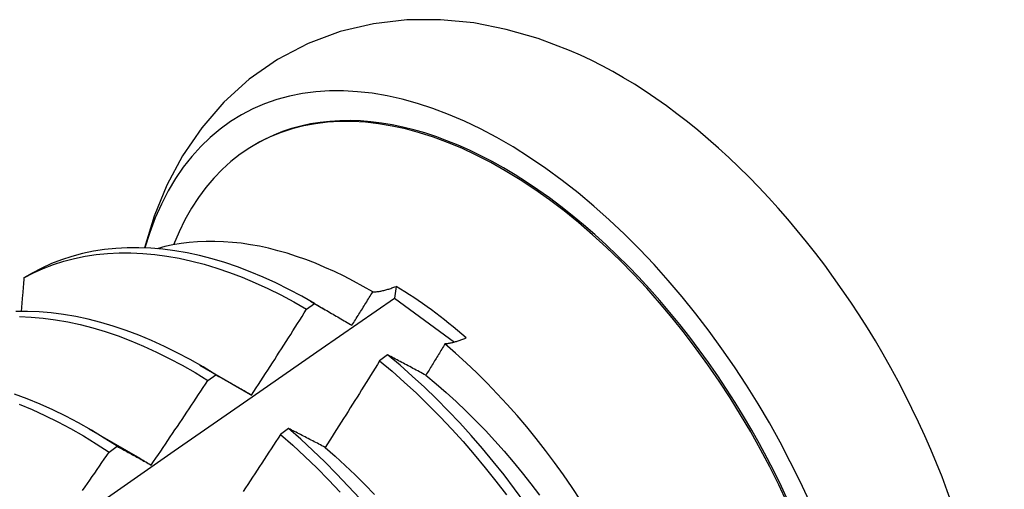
# Model space of a CAD drawing. Header units: inches. Extents: x 20 to 233, y 20 to 138.
# Tile 81 of 109: x 208.251 to 208.56, y 85.843 to 85.991. Entities that reach past the tile are written whole.
import ezdxf

# ---------------------------------------------------------------- set-up
doc = ezdxf.new("R2010")
doc.units = ezdxf.units.IN
doc.header["$MEASUREMENT"] = 0
doc.layers.add('Visible Edges(ANSI)', color=7, linetype='Continuous', lineweight=25)

msp = doc.modelspace()

# ---------------------------------------------------------------- linework, layer by layer
at = {"layer": 'Visible Edges(ANSI)'}
for p, q in [((208.32458, 85.95145), (208.32505, 85.95172)), ((208.25454, 85.91111), (208.25196, 85.90962)), ((208.36884, 85.90694), (208.36837, 85.90323)), ((208.34073, 85.89974), (208.34324, 85.90154)), ((208.34198, 85.90228), (208.34658, 85.89961)), ((208.36837, 85.90323), (208.38719, 85.8894)), ((208.36621, 85.8854), (208.36369, 85.88354)), ((208.30718, 85.88224), (208.32313, 85.87301)), ((208.30972, 85.87738), (208.31223, 85.87919)), ((208.32314, 85.87298), (208.32347, 85.87279)), ((208.27238, 85.8622), (208.28833, 85.85297)), ((208.33507, 85.8623), (208.33255, 85.86043)), ((208.2787, 85.85489), (208.28121, 85.85672))]:
    msp.add_line(p, q, dxfattribs=at)
at = {"layer": 'Visible Edges(ANSI)', "flags": 128}
for points in [[(208.42337, 85.98103), (208.41354, 85.98474), (208.40349, 85.98764), (208.39324, 85.98965), (208.38281, 85.99068), (208.37226, 85.99063), (208.36171, 85.98941), (208.3513, 85.98695), (208.3412, 85.98319), (208.33162, 85.97817), (208.32275, 85.97199), (208.31477, 85.96478), (208.30779, 85.95672), (208.3018, 85.94796), (208.29684, 85.93869), (208.29285, 85.92902), (208.28977, 85.91903)], [(208.36151, 85.90518), (208.35851, 85.90692), (208.35551, 85.90856), (208.35251, 85.91011), (208.34951, 85.91156), (208.34651, 85.91291), (208.34352, 85.91417), (208.34054, 85.91532), (208.33758, 85.91636), (208.33464, 85.91731), (208.33171, 85.91814), (208.32881, 85.91888), (208.32593, 85.91951), (208.32307, 85.92003), (208.32024, 85.92045), (208.31743, 85.92076), (208.31466, 85.92097), (208.31191, 85.92107), (208.3092, 85.92106), (208.30652, 85.92094), (208.30389, 85.92072), (208.30129, 85.92039), (208.29875, 85.91996), (208.29625, 85.91942), (208.2938, 85.91877)], [(208.25196, 85.90962), (208.25495, 85.91117), (208.25803, 85.91255), (208.26121, 85.91377), (208.26446, 85.91481), (208.2678, 85.91569), (208.27121, 85.91639), (208.27469, 85.91691), (208.27824, 85.91727), (208.28185, 85.91745), (208.28553, 85.91746), (208.28926, 85.91729), (208.29304, 85.91695), (208.29686, 85.91643), (208.30073, 85.91575), (208.30464, 85.91489), (208.30858, 85.91387), (208.31255, 85.91267), (208.31654, 85.91131), (208.32055, 85.90978), (208.32458, 85.90809), (208.32861, 85.90624), (208.33265, 85.90423), (208.33669, 85.90206), (208.34073, 85.89974)], [(208.34324, 85.90154), (208.3392, 85.90385), (208.33516, 85.906), (208.33112, 85.908), (208.32708, 85.90984), (208.32306, 85.91152), (208.31905, 85.91304), (208.31506, 85.91439), (208.31109, 85.91557), (208.30715, 85.91658), (208.30325, 85.91743), (208.29938, 85.9181), (208.29556, 85.9186), (208.29178, 85.91893), (208.28806, 85.91908), (208.28439, 85.91906), (208.28078, 85.91887), (208.27723, 85.9185), (208.27376, 85.91796), (208.27035, 85.91724), (208.26702, 85.91636), (208.26377, 85.9153), (208.26061, 85.91407), (208.25753, 85.91268), (208.25454, 85.91111)], [(208.25196, 85.90962), (208.25192, 85.90918), (208.25188, 85.90874), (208.25185, 85.9083), (208.25181, 85.90786), (208.25177, 85.90742), (208.25173, 85.90698), (208.2517, 85.90654), (208.25166, 85.9061), (208.25162, 85.90566), (208.25158, 85.90522), (208.25155, 85.90478), (208.25151, 85.90434), (208.25147, 85.9039), (208.25143, 85.90346), (208.2514, 85.90302), (208.25136, 85.90258), (208.25132, 85.90214), (208.25128, 85.9017), (208.25124, 85.90126), (208.25121, 85.90082), (208.25117, 85.90037), (208.25113, 85.89993), (208.25109, 85.89949), (208.25105, 85.89905)], [(208.36151, 85.90518), (208.36179, 85.90519), (208.36207, 85.90521), (208.36235, 85.90523), (208.36264, 85.90526), (208.36293, 85.90529), (208.36322, 85.90533), (208.36351, 85.90537), (208.36381, 85.90542), (208.36411, 85.90547), (208.36441, 85.90553), (208.36471, 85.9056), (208.36502, 85.90567), (208.36532, 85.90574), (208.36563, 85.90583), (208.36595, 85.90591), (208.36626, 85.90601), (208.36658, 85.9061), (208.36689, 85.90621), (208.36721, 85.90631), (208.36753, 85.90643), (208.36786, 85.90655), (208.36818, 85.90667), (208.36851, 85.9068), (208.36884, 85.90694)], [(208.35499, 85.8947), (208.35526, 85.89514), (208.35554, 85.89557), (208.35581, 85.89601), (208.35608, 85.89644), (208.35636, 85.89688), (208.35663, 85.89732), (208.3569, 85.89775), (208.35717, 85.89819), (208.35744, 85.89862), (208.35772, 85.89906), (208.35799, 85.8995), (208.35826, 85.89993), (208.35853, 85.90037), (208.3588, 85.90081), (208.35907, 85.90124), (208.35934, 85.90168), (208.35962, 85.90212), (208.35989, 85.90256), (208.36016, 85.90299), (208.36043, 85.90343), (208.3607, 85.90387), (208.36097, 85.90431), (208.36124, 85.90474), (208.36151, 85.90518)], [(208.22997, 85.80672), (208.25305, 85.82295), (208.27612, 85.83912), (208.29919, 85.85524), (208.32225, 85.87129), (208.34531, 85.88729), (208.36837, 85.90322)], [(208.34324, 85.90154), (208.34372, 85.90127), (208.3442, 85.90099), (208.34468, 85.90071), (208.34516, 85.90043), (208.34565, 85.90015), (208.34613, 85.89987), (208.34662, 85.89959), (208.3471, 85.89931), (208.34759, 85.89903), (208.34808, 85.89874), (208.34857, 85.89846), (208.34906, 85.89818), (208.34955, 85.89789), (208.35004, 85.8976), (208.35053, 85.89732), (208.35102, 85.89703), (208.35152, 85.89674), (208.35201, 85.89645), (208.35251, 85.89616), (208.353, 85.89587), (208.3535, 85.89558), (208.35399, 85.89529), (208.35449, 85.89499), (208.35499, 85.8947)], [(208.31223, 85.87919), (208.3082, 85.88164), (208.30416, 85.88394), (208.30012, 85.88609), (208.29608, 85.88808), (208.29204, 85.88991), (208.28802, 85.89158), (208.28401, 85.89308), (208.28002, 85.89442), (208.27606, 85.89559), (208.27212, 85.8966), (208.26822, 85.89743), (208.26436, 85.89809), (208.26054, 85.89858), (208.25676, 85.8989), (208.25304, 85.89905), (208.24937, 85.89902)], [(208.32347, 85.87281), (208.32419, 85.87393), (208.32492, 85.87505), (208.32565, 85.87616), (208.32638, 85.87728), (208.3271, 85.8784), (208.32783, 85.87952), (208.32855, 85.88063), (208.32928, 85.88175), (208.33, 85.88287), (208.33072, 85.88399), (208.33144, 85.88511), (208.33216, 85.88624), (208.33288, 85.88736), (208.3336, 85.88848), (208.33431, 85.88961), (208.33503, 85.89073), (208.33575, 85.89185), (208.33646, 85.89298), (208.33718, 85.8941), (208.33789, 85.89523), (208.3386, 85.89636), (208.33931, 85.89748), (208.34002, 85.89861), (208.34073, 85.89974)], [(208.25051, 85.89742), (208.25424, 85.89726), (208.25801, 85.89693), (208.26184, 85.89643), (208.2657, 85.89576), (208.26961, 85.89491), (208.27354, 85.89389), (208.27751, 85.89271), (208.2815, 85.89135), (208.28551, 85.88984), (208.28954, 85.88815), (208.29357, 85.88631), (208.29761, 85.88431), (208.30166, 85.88215), (208.30569, 85.87984), (208.30972, 85.87738)], [(208.3842, 85.88884), (208.38396, 85.88843), (208.38371, 85.88802), (208.38346, 85.88761), (208.38321, 85.8872), (208.38296, 85.88679), (208.38271, 85.88638), (208.38246, 85.88597), (208.38221, 85.88556), (208.38196, 85.88515), (208.38171, 85.88474), (208.38146, 85.88433), (208.38121, 85.88392), (208.38096, 85.88351), (208.38071, 85.88311), (208.38046, 85.8827), (208.38021, 85.88229), (208.37996, 85.88188), (208.37971, 85.88147), (208.37946, 85.88106), (208.37921, 85.88065), (208.37896, 85.88024), (208.37871, 85.87984), (208.37846, 85.87943), (208.37821, 85.87902)], [(208.3909, 85.89074), (208.39061, 85.89061), (208.39031, 85.89048), (208.39001, 85.89036), (208.38972, 85.89024), (208.38943, 85.89013), (208.38914, 85.89002), (208.38885, 85.88992), (208.38856, 85.88982), (208.38827, 85.88972), (208.38799, 85.88963), (208.38771, 85.88955), (208.38743, 85.88947), (208.38715, 85.88939), (208.38687, 85.88932), (208.3866, 85.88925), (208.38632, 85.88918), (208.38605, 85.88912), (208.38578, 85.88907), (208.38551, 85.88902), (208.38525, 85.88897), (208.38498, 85.88893), (208.38472, 85.8889), (208.38446, 85.88886), (208.3842, 85.88884)], [(208.4268, 85.8398), (208.42416, 85.84379), (208.42144, 85.84773), (208.41864, 85.8516), (208.41579, 85.8554), (208.41287, 85.85912), (208.40989, 85.86277), (208.40686, 85.86634), (208.40376, 85.86983), (208.40062, 85.87323), (208.39743, 85.87654), (208.39418, 85.87976), (208.3909, 85.88289), (208.38757, 85.88591), (208.3842, 85.88884)], [(208.37821, 85.87902), (208.3777, 85.87929), (208.37719, 85.87957), (208.37668, 85.87984), (208.37617, 85.88011), (208.37567, 85.88038), (208.37516, 85.88065), (208.37466, 85.88092), (208.37415, 85.88119), (208.37365, 85.88146), (208.37315, 85.88173), (208.37265, 85.88199), (208.37215, 85.88226), (208.37165, 85.88252), (208.37115, 85.88279), (208.37065, 85.88305), (208.37015, 85.88332), (208.36966, 85.88358), (208.36916, 85.88384), (208.36867, 85.8841), (208.36818, 85.88436), (208.36768, 85.88462), (208.36719, 85.88488), (208.3667, 85.88514), (208.36621, 85.8854)], [(208.40929, 85.839), (208.40607, 85.84339), (208.40278, 85.8477), (208.3994, 85.85192), (208.39596, 85.85606), (208.39244, 85.8601), (208.38885, 85.86405), (208.38521, 85.86789), (208.38151, 85.87163), (208.37775, 85.87525), (208.37395, 85.87876), (208.3701, 85.88214), (208.36621, 85.8854)], [(208.36369, 85.88354), (208.36299, 85.8824), (208.36228, 85.88126), (208.36158, 85.88012), (208.36087, 85.87899), (208.36016, 85.87785), (208.35946, 85.87672), (208.35875, 85.87558), (208.35804, 85.87445), (208.35732, 85.87331), (208.35661, 85.87218), (208.3559, 85.87105), (208.35519, 85.86992), (208.35447, 85.86878), (208.35376, 85.86765), (208.35304, 85.86652), (208.35232, 85.86539), (208.35161, 85.86426), (208.35089, 85.86313), (208.35017, 85.86201), (208.34945, 85.86088), (208.34873, 85.85975), (208.34801, 85.85862), (208.34728, 85.8575), (208.34656, 85.85637)], [(208.36369, 85.88354), (208.36758, 85.88027), (208.37143, 85.87687), (208.37523, 85.87336), (208.37898, 85.86973), (208.38268, 85.86598), (208.38632, 85.86213), (208.3899, 85.85818), (208.39341, 85.85413), (208.39685, 85.84998), (208.40022, 85.84575), (208.40351, 85.84144)], [(208.31223, 85.87919), (208.31269, 85.87894), (208.31315, 85.87868), (208.31361, 85.87842), (208.31407, 85.87816), (208.31453, 85.8779), (208.315, 85.87764), (208.31546, 85.87738), (208.31592, 85.87712), (208.31639, 85.87686), (208.31686, 85.87659), (208.31732, 85.87633), (208.31779, 85.87606), (208.31826, 85.8758), (208.31873, 85.87553), (208.3192, 85.87526), (208.31967, 85.87499), (208.32014, 85.87472), (208.32061, 85.87445), (208.32109, 85.87418), (208.32156, 85.87391), (208.32204, 85.87364), (208.32251, 85.87336), (208.32299, 85.87309), (208.32347, 85.87281)], [(208.37821, 85.879), (208.38142, 85.87635), (208.38459, 85.87359), (208.38774, 85.87074), (208.39084, 85.86779), (208.3939, 85.86475), (208.39692, 85.86163), (208.39989, 85.85843), (208.40281, 85.85514), (208.40568, 85.85179), (208.40849, 85.84836), (208.41124, 85.84487), (208.41393, 85.84132)], [(208.29193, 85.85082), (208.29268, 85.85192), (208.29343, 85.85302), (208.29418, 85.85412), (208.29493, 85.85522), (208.29568, 85.85632), (208.29643, 85.85743), (208.29717, 85.85853), (208.29792, 85.85963), (208.29866, 85.86074), (208.2994, 85.86184), (208.30015, 85.86295), (208.30089, 85.86406), (208.30163, 85.86516), (208.30237, 85.86627), (208.30311, 85.86738), (208.30385, 85.86849), (208.30458, 85.8696), (208.30532, 85.87071), (208.30606, 85.87182), (208.30679, 85.87293), (208.30753, 85.87404), (208.30826, 85.87516), (208.30899, 85.87627), (208.30972, 85.87738)], [(208.28121, 85.85672), (208.27719, 85.8593), (208.27316, 85.86175), (208.26912, 85.86404), (208.26508, 85.86617), (208.26104, 85.86815), (208.25701, 85.86997), (208.25298, 85.87163), (208.24897, 85.87313)], [(208.25048, 85.86989), (208.2545, 85.86822), (208.25854, 85.86639), (208.26258, 85.8644), (208.26662, 85.86225), (208.27066, 85.85995), (208.27469, 85.85749), (208.2787, 85.85489)], [(208.34656, 85.85637), (208.34607, 85.85663), (208.34558, 85.85688), (208.3451, 85.85714), (208.34461, 85.85739), (208.34413, 85.85764), (208.34364, 85.85789), (208.34316, 85.85814), (208.34268, 85.85839), (208.3422, 85.85864), (208.34171, 85.85889), (208.34123, 85.85914), (208.34075, 85.85939), (208.34028, 85.85963), (208.3398, 85.85988), (208.33932, 85.86012), (208.33885, 85.86037), (208.33837, 85.86061), (208.3379, 85.86086), (208.33742, 85.8611), (208.33695, 85.86134), (208.33648, 85.86158), (208.33601, 85.86182), (208.33554, 85.86206), (208.33507, 85.8623)], [(208.35743, 85.8403), (208.35384, 85.84424), (208.35019, 85.84808), (208.34649, 85.85181), (208.34273, 85.85542), (208.33892, 85.85892), (208.33507, 85.8623)], [(208.33255, 85.86043), (208.33183, 85.8593), (208.3311, 85.85818), (208.33037, 85.85706), (208.32964, 85.85594), (208.32891, 85.85482), (208.32818, 85.8537), (208.32745, 85.85258), (208.32671, 85.85146), (208.32598, 85.85034), (208.32525, 85.84922), (208.32451, 85.8481), (208.32378, 85.84699), (208.32304, 85.84587), (208.3223, 85.84475), (208.32156, 85.84364), (208.32083, 85.84253)], [(208.33255, 85.86043), (208.3364, 85.85704), (208.3402, 85.85353), (208.34396, 85.84991), (208.34766, 85.84617), (208.3513, 85.84232)], [(208.27037, 85.84285), (208.27113, 85.84394), (208.27189, 85.84503), (208.27265, 85.84612), (208.27341, 85.84722), (208.27417, 85.84831), (208.27493, 85.84941), (208.27568, 85.8505), (208.27644, 85.8516), (208.27719, 85.8527), (208.27795, 85.8538), (208.2787, 85.85489)], [(208.28121, 85.85672), (208.28165, 85.85648), (208.28209, 85.85624), (208.28252, 85.856), (208.28296, 85.85577), (208.28341, 85.85553), (208.28385, 85.85529), (208.28429, 85.85504), (208.28473, 85.8548), (208.28518, 85.85456), (208.28562, 85.85432), (208.28607, 85.85407), (208.28652, 85.85383), (208.28696, 85.85358), (208.28741, 85.85333), (208.28786, 85.85308), (208.28831, 85.85284), (208.28876, 85.85259), (208.28921, 85.85234), (208.28966, 85.85208), (208.29011, 85.85183), (208.29057, 85.85158), (208.29102, 85.85133), (208.29148, 85.85107), (208.29193, 85.85082)], [(208.34654, 85.85634), (208.34972, 85.85358), (208.35286, 85.85073), (208.35597, 85.84778), (208.35904, 85.84474), (208.36206, 85.84162)], [(208.28832, 85.85294), (208.28847, 85.85285), (208.28862, 85.85277), (208.28877, 85.85268), (208.28892, 85.85259), (208.28907, 85.8525), (208.28922, 85.85242), (208.28937, 85.85233), (208.28952, 85.85224), (208.28967, 85.85215), (208.28982, 85.85206), (208.28997, 85.85197), (208.29012, 85.85188), (208.29027, 85.85179), (208.29042, 85.8517), (208.29057, 85.85161), (208.29072, 85.85152), (208.29087, 85.85143), (208.29102, 85.85134), (208.29117, 85.85124), (208.29132, 85.85115), (208.29147, 85.85106), (208.29162, 85.85097), (208.29177, 85.85088), (208.29192, 85.85078)]]:
    msp.add_lwpolyline(points, dxfattribs=at)
at = {"layer": 'Visible Edges(ANSI)'}
for centre, major_axis, start_param, end_param in [((208.40266, 85.81696), (0.08271, -0.14363), 5.847071, 9.934273), ((208.43885, 85.8378), (-0.08271, 0.14363), 3.792594, 5.632184), ((208.40266, 85.81696), (0.07761, -0.13476), 0, 3.141593), ((208.40218, 85.81668), (-0.07761, 0.13476), 2.782688, 6.718054), ((208.36684, 85.79633), (0.06824, -0.11849), 2.106565, 2.33742)]:
    msp.add_ellipse(centre, major_axis=major_axis, ratio=0.578093, start_param=start_param, end_param=end_param, dxfattribs=at)

doc.saveas('drawing.dxf')
